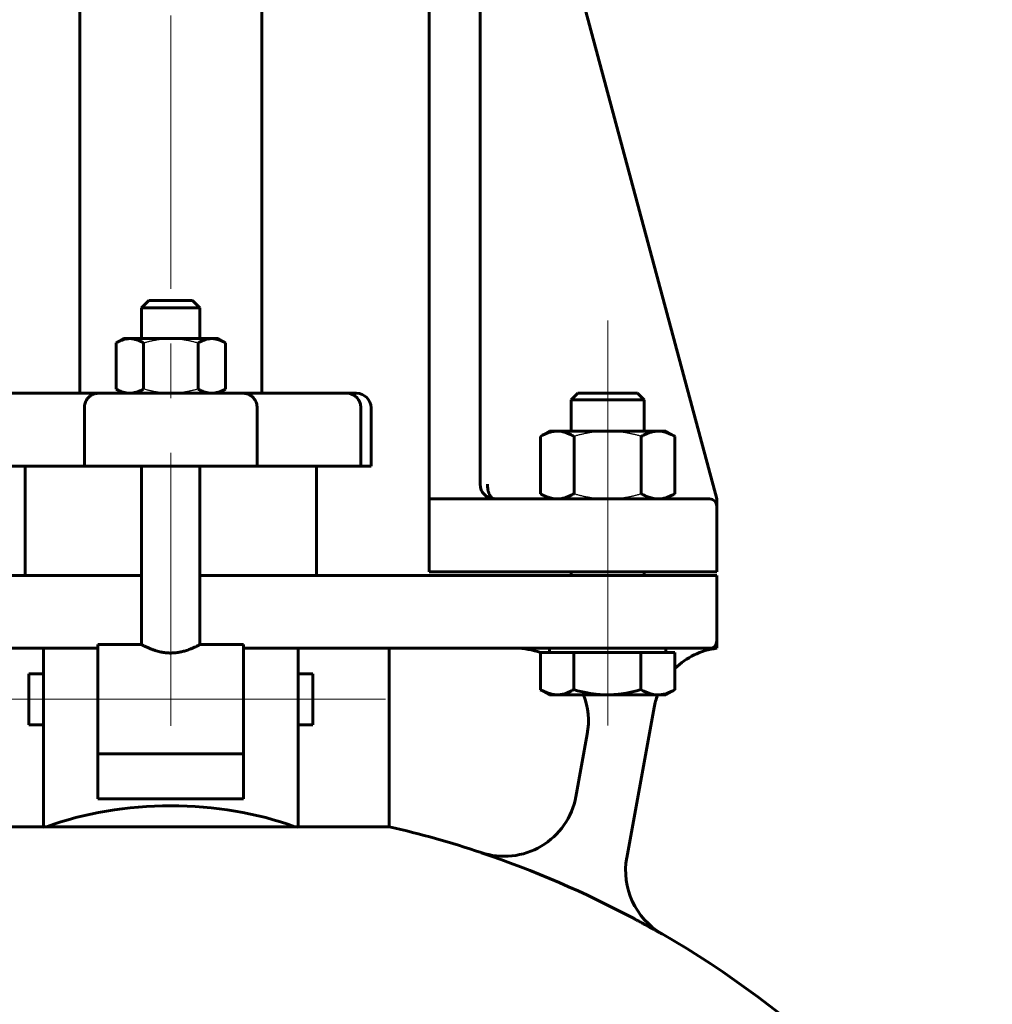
# Model space of a CAD drawing. Header units: millimetres. Extents: x 0 to 596, y -3 to 420.
# Tile 9 of 25: x 204 to 231, y 280 to 307. Entities that reach past the tile are written whole.
import ezdxf

# ---------------------------------------------------------------- set-up
doc = ezdxf.new("R2010")
doc.units = ezdxf.units.MM
for name, pattern in [('K5LT-1', [0]), ('K5LT_AXLED', [12, 7.5, -1.5, 1.5, -1.5]), ('K5LT_BASIC', [0])]:
    doc.linetypes.add(name, pattern=pattern)
doc.layers.add('Системный слой (1)', color=7, linetype='Continuous', true_color=0x6c6c6c)

# ---------------------------------------------------------------- blocks, each defined once
blk = doc.blocks.new('U1')
at = {"layer": 'Системный слой (1)', "color": 143, "linetype": 'K5LT_BASIC', "lineweight": 60, "true_color": 0x33acca}
for p, q in [((212.261, 289.294), (212.261, 288.594)), ((212.261, 288.594), (212.261, 287.894))]:
    blk.add_line(p, q, dxfattribs=at)
blk = doc.blocks.new('U2')
at = {"layer": 'Системный слой (1)', "color": 143, "linetype": 'K5LT_BASIC', "lineweight": 60, "true_color": 0x33acca}
for start, end in [(44.9999, 90), (7.8695, 15.8725)]:
    blk.add_arc((223.161, 293.894), 0.2, start, end, dxfattribs=at)
blk = doc.blocks.new('U6')
at = {"layer": 'Системный слой (1)', "color": 143, "linetype": 'K5LT_BASIC', "lineweight": 60, "true_color": 0x33acca}
for p, q in [((208.361, 299.544), (207.761, 299.544)), ((208.961, 299.544), (208.361, 299.544))]:
    blk.add_line(p, q, dxfattribs=at)
blk = doc.blocks.new('U10')
at = {"layer": 'Системный слой (1)', "color": 143, "linetype": 'K5LT_BASIC', "lineweight": 60, "true_color": 0x33acca}
for p, q in [((217.259, 294.094), (215.459, 294.094)), ((221.361, 294.094), (217.259, 294.094))]:
    blk.add_line(p, q, dxfattribs=at)
blk = doc.blocks.new('U11')
at = {"layer": 'Системный слой (1)', "color": 143, "linetype": 'K5LT_BASIC', "lineweight": 60, "true_color": 0x33acca}
for p, q in [((217.111, 294.122), (217.041, 294.158)), ((217.185, 294.101), (217.111, 294.122)), ((217.259, 294.094), (217.185, 294.101))]:
    blk.add_line(p, q, dxfattribs=at)
blk = doc.blocks.new('U13')
at = {"layer": 'Системный слой (1)', "color": 143, "linetype": 'K5LT_BASIC', "lineweight": 60, "true_color": 0x33acca}
for p, q in [((204.461, 288.594), (204.461, 289.294)), ((204.461, 287.894), (204.461, 288.594))]:
    blk.add_line(p, q, dxfattribs=at)
blk = doc.blocks.new('U14')
at = {"layer": 'Системный слой (1)', "color": 143, "linetype": 'K5LT_BASIC', "lineweight": 60, "true_color": 0x33acca}
for start, end in [(97.0495, 134.3455), (159.364, 169.6441)]:
    blk.add_arc((223.606, 288.009), 2, start, end, dxfattribs=at)
blk = doc.blocks.new('U16')
at = {"layer": 'Системный слой (1)', "color": 143, "linetype": 'K5LT_BASIC', "lineweight": 60, "true_color": 0x33acca}
for start, end in [(71.5903, 77.1605), (33.3077, 60.018)]:
    blk.add_arc((208.361, 258.767), 27, start, end, dxfattribs=at)
blk = doc.blocks.new('U18')
at = {"layer": 'Системный слой (1)', "color": 143, "linetype": 'K5LT_BASIC', "lineweight": 60, "true_color": 0x33acca}
for p, q in [((207.561, 290.094), (206.361, 290.094)), ((210.361, 290.094), (209.161, 290.094))]:
    blk.add_line(p, q, dxfattribs=at)
blk = doc.blocks.new('U23')
at = {"layer": 'Системный слой (1)', "color": 143, "linetype": 'K5LT_BASIC', "lineweight": 60, "true_color": 0x33acca}
for start, end in [(70.0499, 90), (349.6441, 21.0996)]:
    blk.add_arc((217.832, 287.994), 2, start, end, dxfattribs=at)
blk = doc.blocks.new('U27')
at = {"layer": 'Системный слой (1)', "color": 143, "linetype": 'K5LT_BASIC', "lineweight": 60, "true_color": 0x33acca}
for p, q in [((207.561, 291.994), (203.361, 291.994)), ((213.361, 291.994), (209.161, 291.994))]:
    blk.add_line(p, q, dxfattribs=at)
blk = doc.blocks.new('U45')
at = {"layer": 'Системный слой (1)', "color": 143, "linetype": 'K5LT_BASIC', "lineweight": 60, "true_color": 0x33acca}
for p, q in [((218.513, 288.857), (218.52, 288.853)), ((218.52, 288.853), (218.678, 288.775)), ((218.678, 288.775), (218.826, 288.729)), ((218.826, 288.729), (218.97, 288.714))]:
    blk.add_line(p, q, dxfattribs=at)

msp = doc.modelspace()

# ---------------------------------------------------------------- linework, layer by layer
at = {"layer": 'Системный слой (1)', "color": 30, "linetype": 'K5LT_AXLED', "lineweight": 18, "true_color": 0xff8000}
for p, q in [((208.3609, 287.8629), (208.3609, 363.4148)), ((220.3609, 293.954), (220.3609, 298.994)), ((220.3609, 289.994), (220.3609, 294.094)), ((220.3609, 287.874), (220.3609, 291.994)), ((202.4609, 288.594), (206.8609, 288.594)), ((204.3609, 288.594), (212.3609, 288.594)), ((209.8609, 288.594), (214.2609, 288.594))]:
    msp.add_line(p, q, dxfattribs=at)
at = {"layer": 'Системный слой (1)', "color": 143, "linetype": 'K5LT_BASIC', "lineweight": 60, "true_color": 0x33acca}
for p, q in [((216.8585, 294.494), (216.8585, 357.7026)), ((205.8609, 296.994), (205.8609, 357.344)), ((210.8609, 296.994), (210.8609, 357.344)), ((223.3609, 294.094), (218.6468, 311.6127)), ((215.4585, 311.094), (215.4585, 294.094)), ((207.7609, 299.544), (207.5609, 299.344)), ((208.9609, 299.544), (209.1609, 299.344)), ((207.5609, 299.344), (208.3609, 299.344)), ((207.5609, 298.494), (207.5609, 299.344)), ((208.3609, 299.344), (209.1609, 299.344)), ((209.1609, 298.494), (209.1609, 299.344)), ((207.0609, 298.494), (206.8598, 298.3779)), ((207.2351, 298.494), (207.0609, 298.494)), ((208.3609, 298.494), (207.2351, 298.494)), ((209.4867, 298.494), (208.3609, 298.494)), ((209.6609, 298.494), (209.4867, 298.494)), ((209.6609, 298.494), (209.862, 298.3779)), ((206.8598, 298.3779), (206.8598, 297.1101)), ((207.6103, 298.3779), (207.6103, 297.1101)), ((209.1115, 298.3779), (209.1115, 297.1101)), ((209.862, 298.3779), (209.862, 297.1101)), ((207.0609, 296.994), (206.8598, 297.1101)), ((209.6609, 296.994), (209.862, 297.1101)), ((206.3654, 296.994), (203.5182, 296.994)), ((210.3564, 296.994), (206.3654, 296.994)), ((213.2036, 296.994), (210.3564, 296.994)), ((213.4609, 296.994), (213.2036, 296.994)), ((219.5449, 296.994), (219.3609, 296.81)), ((219.3609, 295.954), (219.3609, 296.81)), ((219.3609, 296.81), (220.8557, 296.81)), ((221.1769, 296.994), (219.5449, 296.994)), ((220.8557, 296.81), (221.3609, 296.81)), ((221.1769, 296.994), (221.3609, 296.81)), ((221.3609, 295.954), (221.3609, 296.81)), ((205.9883, 294.994), (205.9883, 296.594)), ((210.7335, 294.994), (210.7335, 296.594)), ((213.5807, 294.994), (213.5807, 296.594)), ((213.8609, 294.994), (213.8609, 296.594)), ((218.7609, 295.954), (218.5134, 295.8111)), ((218.5134, 295.8111), (218.5134, 294.2369)), ((218.7609, 295.954), (218.9753, 295.954)), ((218.9753, 295.954), (220.3609, 295.954)), ((219.4371, 295.8111), (219.4371, 294.2369)), ((220.3609, 295.954), (221.7465, 295.954)), ((221.2847, 295.8111), (221.2847, 294.2369)), ((221.7465, 295.954), (221.9609, 295.954)), ((221.9609, 295.954), (222.2084, 295.8111)), ((222.2084, 295.8111), (222.2084, 294.2369)), ((203.1411, 294.994), (205.9883, 294.994)), ((204.3609, 291.994), (204.3609, 294.994)), ((205.9883, 294.994), (210.7335, 294.994)), ((207.5609, 290.094), (207.5609, 294.994)), ((209.1609, 290.094), (209.1609, 294.994)), ((210.7335, 294.994), (213.5807, 294.994)), ((212.3609, 291.994), (212.3609, 294.994)), ((213.5807, 294.994), (213.8609, 294.994)), ((218.7609, 294.094), (218.5134, 294.2369)), ((221.9609, 294.094), (222.2084, 294.2369)), ((215.4585, 294.094), (215.4585, 293.894)), ((215.4585, 292.094), (215.4585, 293.894)), ((223.1609, 294.094), (221.3609, 294.094)), ((223.3602, 294.0317), (223.3609, 294.094)), ((223.3609, 293.894), (223.3602, 294.0317)), ((223.3609, 292.094), (223.3609, 293.894)), ((215.3526, 291.994), (213.3609, 291.994)), ((215.5518, 291.994), (215.3526, 291.994)), ((215.4585, 292.094), (221.3609, 292.094)), ((221.3609, 291.994), (215.5518, 291.994)), ((219.3609, 291.994), (219.3609, 292.094)), ((221.3609, 292.094), (223.3609, 292.094)), ((221.3609, 291.994), (221.3609, 292.094)), ((223.3609, 291.994), (221.3609, 291.994)), ((223.3609, 290.194), (223.3609, 291.994)), ((206.3609, 290.094), (206.3609, 287.1064)), ((210.3609, 287.1064), (210.3609, 290.094)), ((223.3609, 289.994), (223.3609, 290.194)), ((203.3609, 289.994), (204.8609, 289.994)), ((204.8609, 287.3626), (204.8609, 289.994)), ((204.8609, 289.994), (206.3609, 289.994)), ((210.3609, 289.994), (211.8609, 289.994)), ((211.8609, 289.994), (213.3609, 289.994)), ((211.8609, 289.994), (211.8609, 287.3626)), ((213.3609, 289.994), (215.5518, 289.994)), ((214.3609, 285.0923), (214.3609, 289.994)), ((215.5518, 289.994), (221.3609, 289.994)), ((218.5134, 289.874), (218.9705, 289.874)), ((218.5134, 289.874), (218.5134, 288.8569)), ((218.7609, 289.874), (218.7609, 289.994)), ((218.9705, 289.874), (219.4276, 289.874)), ((219.4276, 289.874), (219.4276, 288.8569)), ((219.4276, 289.874), (220.3513, 289.874)), ((220.3513, 289.874), (221.275, 289.874)), ((221.275, 289.874), (221.275, 288.8569)), ((221.275, 289.874), (221.7417, 289.874)), ((221.3609, 289.994), (223.1609, 289.994)), ((221.7417, 289.874), (222.2084, 289.874)), ((221.9609, 289.874), (221.9609, 289.994)), ((222.2084, 289.874), (222.2084, 288.8569)), ((204.4609, 289.294), (204.8609, 289.294)), ((211.8609, 289.294), (212.2609, 289.294)), ((218.7609, 288.714), (218.5195, 288.8534)), ((218.9705, 288.714), (218.7609, 288.714)), ((220.3513, 288.714), (218.9705, 288.714)), ((221.7417, 288.714), (220.3513, 288.714)), ((221.9609, 288.714), (221.7417, 288.714)), ((221.9609, 288.714), (222.2023, 288.8534)), ((222.2084, 288.8569), (222.2022, 288.8533)), ((220.8848, 284.2417), (221.6389, 288.3687)), ((204.4609, 287.894), (204.8609, 287.894)), ((211.8609, 287.894), (212.2609, 287.894)), ((219.7994, 287.6345), (219.4853, 285.9153)), ((204.8609, 285.0834), (204.8609, 287.3626)), ((211.8609, 287.3626), (211.8609, 285.0834)), ((206.3609, 285.861), (206.3609, 287.1064)), ((210.3609, 287.094), (206.3609, 287.094)), ((210.3609, 287.1064), (210.3609, 285.861)), ((210.3609, 285.861), (206.3609, 285.861)), ((204.8609, 285.0923), (202.3609, 285.0923)), ((211.7702, 285.0923), (204.9516, 285.0923)), ((214.3609, 285.0923), (211.8609, 285.0923)), ((221.8527, 282.1494), (221.8536, 282.1543))]:
    msp.add_line(p, q, dxfattribs=at)
for centre, radius, start, end in [((213.4609, 296.594), 0.4, 0, 90), ((217.2585, 294.494), 0.4, 180, 270), ((217.2585, 294.494), 0.4, 208.3186, 223.27418), ((223.1609, 293.894), 0.2, 0, 90), ((223.1609, 290.194), 0.2, 270, 0), ((217.5194, 286.2832), 2, 251.59026, 349.6441), ((208.3609, 258.7674), 26.9909, 61.87172, 71.58753), ((222.853, 283.8866), 2, 169.6441, 240.01799)]:
    msp.add_arc(centre, radius, start, end, dxfattribs=at)
for centre, major_axis, ratio, start_param, end_param in [((208.3609, 282.4218), (-6, 0), 0.5408702, 4.1080525, 5.3167254), ((208.3609, 277.0681), (-17.2077, 0), 0.4757414, -1.3713506, -1.36597), ((208.3609, 277.0681), (-17.2077, 0), 0.4757414, 4.5075626, 4.5129432)]:
    msp.add_ellipse(centre, major_axis=major_axis, ratio=ratio, start_param=start_param, end_param=end_param, dxfattribs=at)
for points, knots in [([(206.8598, 298.3779), (206.8928, 298.397), (206.9487, 298.426), (207.026, 298.4573), (207.0862, 298.4755), (207.1395, 298.4866), (207.187, 298.4926), (207.2189, 298.494), (207.2351, 298.494)], [0, 0, 0, 0, 2.2096925, 3.8076872, 5.42312, 6.5508409, 7.7387838, 9, 9, 9, 9]), ([(207.2351, 298.494), (207.2522, 298.494), (207.2857, 298.4925), (207.3354, 298.4858), (207.3902, 298.4738), (207.4505, 298.455), (207.5257, 298.4238), (207.5792, 298.3959), (207.6103, 298.3779)], [0, 0, 0, 0, 1.3358254, 2.5816854, 3.7426387, 5.3663643, 6.9201154, 9, 9, 9, 9]), ([(209.1115, 298.3779), (209.1445, 298.397), (209.2004, 298.426), (209.2777, 298.4573), (209.3379, 298.4755), (209.3912, 298.4866), (209.4387, 298.4926), (209.4705, 298.494), (209.4867, 298.494)], [0, 0, 0, 0, 2.2096925, 3.8076872, 5.42312, 6.5508409, 7.7387838, 9, 9, 9, 9]), ([(209.4867, 298.494), (209.5039, 298.494), (209.5374, 298.4925), (209.5871, 298.4858), (209.6418, 298.4738), (209.7022, 298.455), (209.7773, 298.4238), (209.8308, 298.3959), (209.862, 298.3779)], [0, 0, 0, 0, 1.3358254, 2.5816854, 3.7426387, 5.3663643, 6.9201154, 9, 9, 9, 9]), ([(207.2351, 296.994), (207.2179, 296.994), (207.1844, 296.9955), (207.1347, 297.0022), (207.08, 297.0142), (207.0196, 297.033), (206.9445, 297.0642), (206.8909, 297.0921), (206.8598, 297.1101)], [0, 0, 0, 0, 1.3358254, 2.5816854, 3.7426387, 5.3663643, 6.9201154, 9, 9, 9, 9]), ([(207.6103, 297.1101), (207.5773, 297.091), (207.5214, 297.062), (207.4441, 297.0307), (207.3839, 297.0126), (207.3306, 297.0015), (207.2831, 296.9954), (207.2513, 296.994), (207.2351, 296.994)], [0, 0, 0, 0, 2.2096925, 3.8076872, 5.42312, 6.5508409, 7.7387838, 9, 9, 9, 9]), ([(209.4867, 296.994), (209.4696, 296.994), (209.4361, 296.9955), (209.3864, 297.0022), (209.3316, 297.0142), (209.2713, 297.033), (209.1961, 297.0642), (209.1426, 297.0921), (209.1115, 297.1101)], [0, 0, 0, 0, 1.3358254, 2.5816854, 3.7426387, 5.3663643, 6.9201154, 9, 9, 9, 9]), ([(209.862, 297.1101), (209.829, 297.091), (209.773, 297.062), (209.6958, 297.0307), (209.6356, 297.0126), (209.5823, 297.0015), (209.5348, 296.9954), (209.5029, 296.994), (209.4867, 296.994)], [0, 0, 0, 0, 2.2096925, 3.8076872, 5.42312, 6.5508409, 7.7387838, 9, 9, 9, 9]), ([(206.3654, 296.994), (206.342, 296.994), (206.3029, 296.9901), (206.2498, 296.9758), (206.2071, 296.9581), (206.1594, 296.931), (206.112, 296.8932), (206.0725, 296.848), (206.0419, 296.8018), (206.018, 296.7537), (205.9982, 296.6929), (205.9896, 296.6391), (205.9883, 296.6047), (205.9883, 296.594)], [0, 0, 0, 0, 1.6636168, 2.7680108, 3.8802426, 4.9022034, 6.5994161, 8.072045, 9.0020144, 10.3700244, 11.69622, 13.2871956, 14, 14, 14, 14]), ([(210.3564, 296.994), (210.3798, 296.994), (210.4189, 296.9901), (210.472, 296.9758), (210.5147, 296.9581), (210.5624, 296.931), (210.6098, 296.8932), (210.6493, 296.848), (210.6799, 296.8018), (210.7038, 296.7537), (210.7236, 296.6929), (210.7322, 296.6391), (210.7335, 296.6047), (210.7335, 296.594)], [0, 0, 0, 0, 1.6636168, 2.7680108, 3.8802426, 4.9022034, 6.5994161, 8.072045, 9.0020144, 10.3700244, 11.69622, 13.2871956, 14, 14, 14, 14]), ([(213.2036, 296.994), (213.2266, 296.994), (213.2673, 296.9901), (213.323, 296.9747), (213.3792, 296.9502), (213.4314, 296.9155), (213.4814, 296.8672), (213.5156, 296.8212), (213.536, 296.7836), (213.5502, 296.7526), (213.5636, 296.7167), (213.5771, 296.6606), (213.5807, 296.618), (213.5807, 296.594)], [0, 0, 0, 0, 1.6306164, 2.887087, 4.069994, 5.9283431, 7.238446, 8.8430676, 9.8353692, 10.1343539, 11.1484149, 12.402487, 14, 14, 14, 14]), ([(218.9753, 295.954), (218.9542, 295.954), (218.9131, 295.9522), (218.852, 295.9439), (218.7936, 295.9312), (218.7284, 295.912), (218.6549, 295.884), (218.5802, 295.8484), (218.5327, 295.8223), (218.5134, 295.8111)], [0, 0, 0, 0, 1.4810033, 2.8626717, 4.1512844, 5.363168, 7.1127658, 8.8326823, 10, 10, 10, 10]), ([(219.4371, 295.8111), (219.4029, 295.8309), (219.3383, 295.865), (219.2493, 295.9028), (219.1701, 295.9283), (219.0944, 295.9451), (219.0307, 295.9527), (218.9899, 295.954), (218.9753, 295.954)], [0, 0, 0, 0, 1.8056861, 3.5183883, 5.1040191, 6.5175992, 8.1093693, 9, 9, 9, 9]), ([(221.7465, 295.954), (221.7255, 295.954), (221.6844, 295.9522), (221.6232, 295.9439), (221.5648, 295.9312), (221.4997, 295.912), (221.4262, 295.884), (221.3515, 295.8484), (221.304, 295.8223), (221.2847, 295.8111)], [0, 0, 0, 0, 1.4810033, 2.8626717, 4.1512844, 5.363168, 7.1127658, 8.8326823, 10, 10, 10, 10]), ([(222.2084, 295.8111), (222.1741, 295.8309), (222.1096, 295.865), (222.0206, 295.9028), (221.9413, 295.9283), (221.8657, 295.9451), (221.802, 295.9527), (221.7612, 295.954), (221.7465, 295.954)], [0, 0, 0, 0, 1.8056861, 3.5183883, 5.1040191, 6.5175992, 8.1093693, 9, 9, 9, 9]), ([(217.2585, 294.094), (217.2457, 294.094), (217.2262, 294.0978), (217.2002, 294.1108), (217.1801, 294.1253), (217.1602, 294.1448), (217.1416, 294.1686), (217.1251, 294.1951), (217.1064, 294.2323), (217.0903, 294.2748), (217.0767, 294.3249), (217.068, 294.3692), (217.0623, 294.4125), (217.0592, 294.454), (217.0585, 294.48), (217.0585, 294.494)], [0, 0, 0, 0, 1.9536433, 2.9837372, 4.084649, 5.2209544, 6.3579134, 7.4599598, 8.4560004, 10.3784061, 11.5175986, 12.7987286, 14.0077607, 14.932492, 16, 16, 16, 16]), ([(218.5134, 294.2369), (218.5476, 294.2171), (218.6122, 294.183), (218.7012, 294.1452), (218.7804, 294.1198), (218.8561, 294.1029), (218.9198, 294.0953), (218.9606, 294.094), (218.9753, 294.094)], [0, 0, 0, 0, 1.8056861, 3.5183883, 5.1040191, 6.5175992, 8.1093693, 9, 9, 9, 9]), ([(218.9753, 294.094), (218.9963, 294.094), (219.0374, 294.0959), (219.0986, 294.1041), (219.157, 294.1168), (219.2221, 294.136), (219.2956, 294.164), (219.3703, 294.1996), (219.4178, 294.2257), (219.4371, 294.2369)], [0, 0, 0, 0, 1.4810033, 2.8626717, 4.1512844, 5.363168, 7.1127658, 8.8326823, 10, 10, 10, 10]), ([(221.2847, 294.2369), (221.3189, 294.2171), (221.3835, 294.183), (221.4725, 294.1452), (221.5517, 294.1198), (221.6274, 294.1029), (221.6911, 294.0953), (221.7319, 294.094), (221.7465, 294.094)], [0, 0, 0, 0, 1.8056861, 3.5183883, 5.1040191, 6.5175992, 8.1093693, 9, 9, 9, 9]), ([(221.7465, 294.094), (221.7676, 294.094), (221.8087, 294.0959), (221.8698, 294.1041), (221.9282, 294.1168), (221.9934, 294.136), (222.0669, 294.164), (222.1415, 294.1996), (222.189, 294.2257), (222.2084, 294.2369)], [0, 0, 0, 0, 1.4810033, 2.8626717, 4.1512844, 5.363168, 7.1127658, 8.8326823, 10, 10, 10, 10]), ([(209.1609, 290.094), (209.1609, 290.094), (209.1585, 290.0927), (209.1486, 290.0875), (209.1333, 290.0795), (209.1142, 290.0696), (209.0911, 290.0579), (209.0677, 290.0464), (209.0409, 290.0335), (209.0111, 290.0197), (208.9788, 290.0052), (208.9439, 289.9903), (208.9033, 289.9738), (208.8563, 289.9558), (208.7973, 289.9354), (208.738, 289.9173), (208.6703, 289.8994), (208.6029, 289.8851), (208.5314, 289.8738), (208.4672, 289.8667), (208.4048, 289.8632), (208.3553, 289.8626), (208.3061, 289.8637), (208.251, 289.867), (208.186, 289.8743), (208.113, 289.8861), (208.0376, 289.9026), (207.967, 289.9222), (207.9008, 289.9433), (207.8491, 289.9619), (207.801, 289.9808), (207.773, 289.9924), (207.7397, 290.0067), (207.7039, 290.0227), (207.6612, 290.0429), (207.6195, 290.0634), (207.5901, 290.0786), (207.57, 290.0891), (207.5622, 290.0933), (207.5609, 290.094), (207.5609, 290.094)], [0, 0, 0, 0, 1.3525384, 2.3671497, 3.3765936, 4.6953003, 5.3399233, 6.2976214, 7.2628484, 7.9264343, 8.9368617, 9.9355424, 10.5912108, 11.8553594, 13.0726268, 14.2025289, 15.2072083, 16.6984036, 17.652283, 18.765573, 19.8432994, 20.7091065, 21.224227, 22.2856276, 23.4068315, 24.4111512, 25.9189615, 27.2811679, 28.2440797, 29.7542171, 30.5343686, 31.5719059, 31.8265021, 33.0991176, 34.4781651, 35.7430386, 37.6355729, 38.7636505, 40.242411, 41, 41, 41, 41]), ([(218.9705, 288.714), (218.9913, 288.714), (219.032, 288.7158), (219.0925, 288.7241), (219.1503, 288.7368), (219.2148, 288.756), (219.2875, 288.784), (219.3614, 288.8196), (219.4084, 288.8457), (219.4276, 288.8569)], [0, 0, 0, 0, 1.4810033, 2.8626717, 4.1512844, 5.363168, 7.1127658, 8.8326823, 10, 10, 10, 10]), ([(219.4276, 288.8569), (219.4961, 288.8371), (219.6253, 288.803), (219.8032, 288.7652), (219.9617, 288.7397), (220.113, 288.7229), (220.2404, 288.7153), (220.3219, 288.714), (220.3513, 288.714)], [0, 0, 0, 0, 1.8056861, 3.5183883, 5.1040191, 6.5175992, 8.1093693, 9, 9, 9, 9]), ([(220.3513, 288.714), (220.3934, 288.714), (220.4757, 288.7158), (220.5979, 288.7241), (220.7147, 288.7368), (220.8451, 288.756), (220.992, 288.784), (221.1413, 288.8196), (221.2363, 288.8457), (221.275, 288.8569)], [0, 0, 0, 0, 1.4810033, 2.8626717, 4.1512844, 5.363168, 7.1127658, 8.8326823, 10, 10, 10, 10]), ([(221.275, 288.8569), (221.3097, 288.8371), (221.3749, 288.803), (221.4648, 288.7652), (221.5449, 288.7397), (221.6213, 288.7229), (221.6857, 288.7153), (221.7269, 288.714), (221.7417, 288.714)], [0, 0, 0, 0, 1.8056861, 3.5183883, 5.1040191, 6.5175992, 8.1093693, 9, 9, 9, 9]), ([(221.7417, 288.714), (221.763, 288.714), (221.8045, 288.7158), (221.8663, 288.7241), (221.9253, 288.7368), (221.9912, 288.756), (222.0654, 288.784), (222.1408, 288.8196), (222.1888, 288.8457), (222.2084, 288.8569)], [0, 0, 0, 0, 1.4810033, 2.8626717, 4.1512844, 5.363168, 7.1127658, 8.8326823, 10, 10, 10, 10]), ([(221.8527, 282.1494), (221.8226, 282.1664), (221.7689, 282.1969), (221.7016, 282.2347), (221.6595, 282.2583), (221.6185, 282.2812), (221.5652, 282.3108), (221.49, 282.3522), (221.4299, 282.385), (221.388, 282.4078), (221.3598, 282.4231), (221.3316, 282.4384), (221.2896, 282.461), (221.2482, 282.4834), (221.2074, 282.5053), (221.1555, 282.5331), (221.1171, 282.5534), (221.0857, 282.5705)], [0, 0, 0, 0, 2.1846945, 3.8920041, 4.8496714, 5.2116159, 6.8348139, 8.6758855, 10.6120869, 11.1028657, 11.5927409, 12.5663222, 13.0484562, 14.4662329, 15.3846714, 15.8318687, 18, 18, 18, 18])]:
    msp.add_open_spline(points, degree=3, knots=knots, dxfattribs=at)
at = {"layer": 'Системный слой (1)', "color": 7, "linetype": 'K5LT-1'}
for points, knots in [([(207.6103, 298.3779), (207.6244, 298.382), (207.6528, 298.39), (207.6956, 298.4015), (207.7373, 298.4122), (207.7782, 298.4222), (207.8186, 298.4314), (207.8585, 298.44), (207.8979, 298.4479), (207.9384, 298.4555), (207.9801, 298.4626), (208.023, 298.4692), (208.0654, 298.475), (208.1149, 298.4809), (208.1712, 298.4863), (208.2343, 298.4907), (208.287, 298.493), (208.3291, 298.4939), (208.3503, 298.494), (208.3609, 298.494)], [0, 0, 0, 0, 0.01978141, 0.03956283, 0.05934424, 0.07912566, 0.09890707, 0.11868849, 0.1384699, 0.15825131, 0.18040459, 0.20255787, 0.22471115, 0.24686442, 0.28032615, 0.31378787, 0.34724959, 0.36398046, 0.38071132, 0.38071132, 0.38071132, 0.38071132]), ([(208.3609, 298.494), (208.3746, 298.494), (208.4018, 298.4938), (208.4424, 298.4927), (208.4829, 298.4908), (208.5235, 298.4883), (208.5642, 298.485), (208.6185, 298.4797), (208.6725, 298.473), (208.7264, 298.465), (208.7659, 298.4585), (208.8058, 298.4514), (208.8454, 298.4437), (208.8846, 298.4355), (208.9235, 298.4268), (208.9629, 298.4175), (209.0072, 298.4065), (209.0565, 298.3935), (209.093, 298.3832), (209.1115, 298.3779)], [0.38071132, 0.38071132, 0.38071132, 0.38071132, 0.40221532, 0.42371932, 0.44522333, 0.46672733, 0.48823133, 0.50973533, 0.55274334, 0.57309388, 0.59344441, 0.61379495, 0.63414549, 0.65332754, 0.6725096, 0.69169166, 0.71087372, 0.73614818, 0.76142263, 0.76142263, 0.76142263, 0.76142263]), ([(208.3609, 296.994), (208.3472, 296.994), (208.32, 296.9943), (208.2794, 296.9954), (208.2389, 296.9972), (208.1983, 296.9997), (208.1576, 297.003), (208.1033, 297.0083), (208.0493, 297.015), (207.9954, 297.023), (207.9559, 297.0295), (207.916, 297.0366), (207.8764, 297.0443), (207.8372, 297.0525), (207.7983, 297.0612), (207.7589, 297.0705), (207.7146, 297.0815), (207.6653, 297.0945), (207.6288, 297.1048), (207.6103, 297.1101)], [0.38071132, 0.38071132, 0.38071132, 0.38071132, 0.40221532, 0.42371932, 0.44522333, 0.46672733, 0.48823133, 0.50973533, 0.55274334, 0.57309388, 0.59344441, 0.61379495, 0.63414549, 0.65332754, 0.6725096, 0.69169166, 0.71087372, 0.73614818, 0.76142263, 0.76142263, 0.76142263, 0.76142263]), ([(209.1115, 297.1101), (209.0974, 297.1061), (209.0689, 297.098), (209.0262, 297.0865), (208.9845, 297.0758), (208.9436, 297.0659), (208.9032, 297.0566), (208.8633, 297.048), (208.8239, 297.0401), (208.7834, 297.0325), (208.7417, 297.0254), (208.6988, 297.0188), (208.6564, 297.013), (208.6069, 297.0071), (208.5506, 297.0017), (208.4875, 296.9973), (208.4348, 296.995), (208.3926, 296.9942), (208.3715, 296.994), (208.3609, 296.994)], [0, 0, 0, 0, 0.01978141, 0.03956283, 0.05934424, 0.07912566, 0.09890707, 0.11868849, 0.1384699, 0.15825131, 0.18040459, 0.20255787, 0.22471115, 0.24686442, 0.28032615, 0.31378787, 0.34724959, 0.36398046, 0.38071132, 0.38071132, 0.38071132, 0.38071132]), ([(220.3609, 295.954), (220.3441, 295.954), (220.3106, 295.9537), (220.261, 295.9524), (220.2197, 295.9505), (220.1867, 295.9486), (220.1551, 295.9465), (220.1168, 295.9434), (220.0717, 295.9392), (220.0264, 295.9342), (219.9657, 295.9265), (219.8892, 295.9152), (219.7988, 295.8991), (219.7096, 295.8808), (219.6213, 295.8604), (219.546, 295.8413), (219.4841, 295.8245), (219.4529, 295.8156), (219.4371, 295.8111)], [0.46856778, 0.46856778, 0.46856778, 0.46856778, 0.49489262, 0.52121747, 0.54754232, 0.56070474, 0.57386717, 0.59768137, 0.62149557, 0.64530977, 0.66912398, 0.71675238, 0.76438079, 0.80756948, 0.85075817, 0.89394686, 0.9155412, 0.93713555, 0.93713555, 0.93713555, 0.93713555]), ([(221.2847, 295.8111), (221.2694, 295.8155), (221.2387, 295.8242), (221.1924, 295.8368), (221.1472, 295.8486), (221.1027, 295.8596), (221.0588, 295.87), (221.0008, 295.8831), (220.943, 295.895), (220.8849, 295.9058), (220.8404, 295.9135), (220.7962, 295.9205), (220.7377, 295.929), (220.6652, 295.9379), (220.5894, 295.9449), (220.5244, 295.9494), (220.47, 295.952), (220.4156, 295.9536), (220.3792, 295.954), (220.3609, 295.954)], [0, 0, 0, 0, 0.02136, 0.04272, 0.06408, 0.08544, 0.1068, 0.12816, 0.17088, 0.19367779, 0.21647559, 0.23927338, 0.26207118, 0.30766677, 0.35326236, 0.38208871, 0.41091507, 0.43974142, 0.46856778, 0.46856778, 0.46856778, 0.46856778]), ([(219.4371, 294.2369), (219.4524, 294.2325), (219.4831, 294.2238), (219.5294, 294.2112), (219.5746, 294.1994), (219.6191, 294.1884), (219.663, 294.178), (219.721, 294.1649), (219.7788, 294.153), (219.8369, 294.1422), (219.8814, 294.1345), (219.9256, 294.1275), (219.9841, 294.119), (220.0566, 294.1101), (220.1324, 294.1031), (220.1974, 294.0986), (220.2518, 294.096), (220.3062, 294.0944), (220.3426, 294.094), (220.3609, 294.094)], [0, 0, 0, 0, 0.02136, 0.04272, 0.06408, 0.08544, 0.1068, 0.12816, 0.17088, 0.19367779, 0.21647559, 0.23927338, 0.26207118, 0.30766677, 0.35326236, 0.38208871, 0.41091507, 0.43974142, 0.46856778, 0.46856778, 0.46856778, 0.46856778]), ([(220.3609, 294.094), (220.3777, 294.094), (220.4112, 294.0943), (220.4608, 294.0957), (220.5021, 294.0975), (220.5351, 294.0994), (220.5667, 294.1015), (220.605, 294.1046), (220.6501, 294.1089), (220.6954, 294.1139), (220.7561, 294.1215), (220.8326, 294.1329), (220.923, 294.149), (221.0122, 294.1673), (221.1005, 294.1876), (221.1758, 294.2067), (221.2377, 294.2235), (221.2689, 294.2324), (221.2847, 294.2369)], [0.46856778, 0.46856778, 0.46856778, 0.46856778, 0.49489262, 0.52121747, 0.54754232, 0.56070474, 0.57386717, 0.59768137, 0.62149557, 0.64530977, 0.66912398, 0.71675238, 0.76438079, 0.80756948, 0.85075817, 0.89394686, 0.9155412, 0.93713555, 0.93713555, 0.93713555, 0.93713555]), ([(216.8861, 284.3765), (216.9148, 284.367), (216.9726, 284.3492), (217.0449, 284.3305), (217.1021, 284.3177), (217.1384, 284.3104), (217.1674, 284.3051), (217.1962, 284.3001), (217.2303, 284.2948), (217.2697, 284.2895), (217.3439, 284.2809), (217.426, 284.2753), (217.5135, 284.2739), (217.5686, 284.2746), (217.6236, 284.2768), (217.6758, 284.2802), (217.7255, 284.2848), (217.7889, 284.2922), (217.8612, 284.3033), (217.9276, 284.3164), (217.9763, 284.3274), (218.0142, 284.3367), (218.0588, 284.3486), (218.1099, 284.3636), (218.1627, 284.3809), (218.2113, 284.3982), (218.294, 284.4299), (218.3751, 284.4662), (218.451, 284.5053), (218.5012, 284.5324), (218.5549, 284.5638), (218.6106, 284.599), (218.6492, 284.625), (218.6783, 284.6454), (218.7056, 284.6652), (218.7399, 284.691), (218.7809, 284.7235), (218.8232, 284.7588), (218.8667, 284.7974), (218.9169, 284.8446), (218.9718, 284.9002), (219.0202, 284.9538), (219.057, 284.9972), (219.093, 285.0415), (219.1306, 285.0911), (219.1685, 285.1449), (219.1945, 285.1841), (219.214, 285.2148), (219.2327, 285.2451), (219.2648, 285.2997), (219.2994, 285.3645), (219.3317, 285.4315), (219.3583, 285.4908), (219.387, 285.5614), (219.4113, 285.6295), (219.4287, 285.6837), (219.4449, 285.7383), (219.4606, 285.7979), (219.4748, 285.861), (219.482, 285.8972), (219.4853, 285.9153)], [2.8285085, 2.8285085, 2.8285085, 2.8285085, 2.8704569, 2.9124052, 2.9342311, 2.9560571, 2.9669701, 2.9778831, 2.9997091, 3.0174545, 3.0351999, 3.1061816, 3.1313343, 3.156487, 3.1816397, 3.2067924, 3.2291088, 3.2514251, 3.2960579, 3.3332559, 3.3518549, 3.370454, 3.3903072, 3.4182356, 3.4461641, 3.4678686, 3.4895731, 3.5689859, 3.5888391, 3.6086923, 3.6483986, 3.6765727, 3.7047467, 3.717171, 3.7295954, 3.754444, 3.7792927, 3.8041414, 3.8320068, 3.8598723, 3.8995794, 3.9392866, 3.9591402, 3.9789937, 4.0187009, 4.0468783, 4.0750558, 4.0881386, 4.1012213, 4.1273869, 4.179718, 4.2049508, 4.2301836, 4.2698914, 4.3095992, 4.3294531, 4.349307, 4.3890148, 4.4162892, 4.4435637, 4.4435637, 4.4435637, 4.4435637])]:
    msp.add_open_spline(points, degree=3, knots=knots, dxfattribs=at)

# ---------------------------------------------------------------- block references
at = {"layer": 'Системный слой (1)'}
for name in ['U6', 'U11', 'U10', 'U2', 'U27', 'U18', 'U23', 'U14', 'U13', 'U1', 'U45', 'U16']:
    msp.add_blockref(name, (0, 0), dxfattribs=at)

doc.saveas('drawing.dxf')
